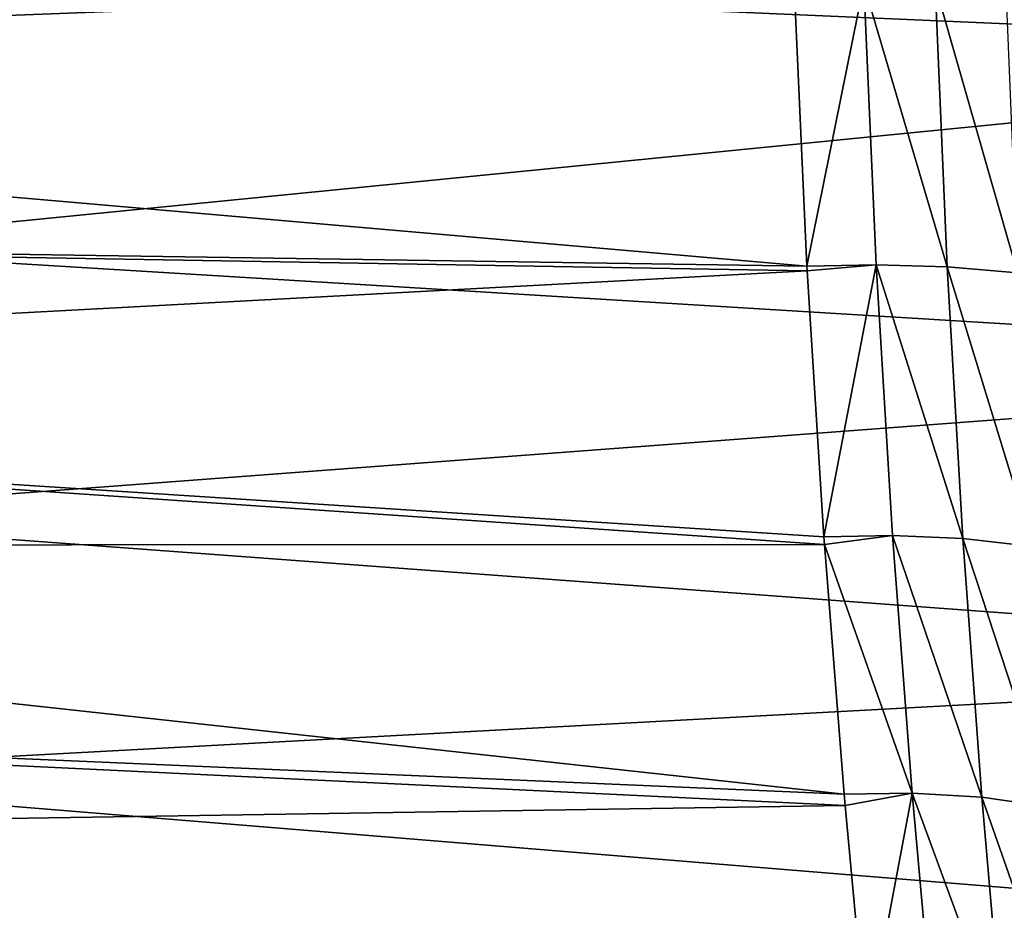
# Model space of a CAD drawing. Header units: metres. Extents: x -82 to 67, y -109 to 109.
# Tile 130 of 216: x 51 to 59, y -14 to -7. Entities that reach past the tile are written whole.
import ezdxf

# ---------------------------------------------------------------- set-up
doc = ezdxf.new("R2010")
doc.units = ezdxf.units.M
doc.layers.add('solid_21_382_010_XXX', color=7, linetype='CONTINUOUS')

msp = doc.modelspace()

# ---------------------------------------------------------------- linework, layer by layer
at = {"layer": 'solid_21_382_010_XXX'}
for points in [[(48.862144, -6.227585, -25.045607), (64.778412, -6.920413, -25.2048), (64.778099, -4.247853, -24.715063)], [(57.219879, -6.347154, -69.030647), (38.707233, -7.061854, -68.861938), (38.707233, -5.6991, -69.162544)], [(48.862144, -6.227585, -25.045607), (48.577698, -8.527622, -25.664892), (64.778412, -6.920413, -25.2048)], [(57.219879, -6.347154, -69.030647), (57.326164, -8.681365, -68.386314), (38.707233, -7.061854, -68.861938)], [(57.797039, -6.338974, -69.075325), (57.326164, -8.681365, -68.386314), (57.219879, -6.347154, -69.030647)], [(57.797039, -6.338974, -69.075325), (57.899807, -8.670802, -68.43354), (57.326164, -8.681365, -68.386314)], [(57.797039, -6.338974, -69.075325), (58.489273, -8.688205, -68.566658), (57.899807, -8.670802, -68.43354)], [(57.797039, -6.338974, -69.075325), (58.390091, -6.349831, -69.209373), (58.489273, -8.688205, -68.566658)], [(58.390091, -6.349831, -69.209373), (59.073586, -8.736867, -68.792397), (58.489273, -8.688205, -68.566658)], [(58.390091, -6.349831, -69.209373), (58.977676, -6.381995, -69.439987), (59.073586, -8.736867, -68.792397)], [(48.577698, -8.527622, -25.664892), (64.779259, -9.514529, -26.01314), (64.778412, -6.920413, -25.2048)], [(57.326164, -8.681365, -68.386314), (38.707233, -8.403352, -68.477417), (38.707233, -7.061854, -68.861938)], [(57.328243, -8.719522, -68.373497), (38.707233, -9.718431, -68.010483), (38.707233, -8.403352, -68.477417)], [(57.326164, -8.681365, -68.386314), (57.328243, -8.719522, -68.373497), (38.707233, -8.403352, -68.477417)], [(48.577698, -8.527622, -25.664892), (48.180302, -10.763596, -26.530279), (64.779259, -9.514529, -26.01314)], [(57.328243, -8.719522, -68.373497), (57.467018, -10.930056, -67.49614), (38.707233, -9.718431, -68.010483)], [(57.899807, -8.670802, -68.43354), (57.328243, -8.719522, -68.373497), (57.326164, -8.681365, -68.386314)], [(57.899807, -8.670802, -68.43354), (57.467018, -10.930056, -67.49614), (57.328243, -8.719522, -68.373497)], [(57.899807, -8.670802, -68.43354), (58.036118, -10.91895, -67.54615), (57.467018, -10.930056, -67.49614)], [(57.899807, -8.670802, -68.43354), (58.620926, -10.944055, -67.677414), (58.036118, -10.91895, -67.54615)], [(57.899807, -8.670802, -68.43354), (58.489273, -8.688205, -68.566658), (58.620926, -10.944055, -67.677414)], [(58.489273, -8.688205, -68.566658), (59.200985, -11.009597, -67.896065), (58.620926, -10.944055, -67.677414)], [(58.489273, -8.688205, -68.566658), (59.073586, -8.736867, -68.792397), (59.200985, -11.009597, -67.896065)], [(48.180302, -10.763596, -26.530279), (64.780525, -11.992254, -27.128265), (64.779259, -9.514529, -26.01314)], [(57.471489, -10.992901, -67.467148), (38.707233, -11.002034, -67.462914), (38.707233, -9.718431, -68.010483)], [(57.467018, -10.930056, -67.49614), (57.471489, -10.992901, -67.467148), (38.707233, -9.718431, -68.010483)], [(48.180302, -10.763596, -26.530279), (47.668026, -12.916692, -27.641504), (64.780525, -11.992254, -27.128265)], [(58.036118, -10.91895, -67.54615), (57.471489, -10.992901, -67.467148), (57.467018, -10.930056, -67.49614)], [(58.036118, -10.91895, -67.54615), (58.198055, -13.057652, -66.423805), (57.471489, -10.992901, -67.467148)], [(58.036118, -10.91895, -67.54615), (58.77668, -13.091543, -66.551559), (58.198055, -13.057652, -66.423805)], [(58.036118, -10.91895, -67.54615), (58.620926, -10.944055, -67.677414), (58.77668, -13.091543, -66.551559)], [(58.620926, -10.944055, -67.677414), (59.351101, -13.173993, -66.760155), (58.77668, -13.091543, -66.551559)], [(58.620926, -10.944055, -67.677414), (59.200985, -11.009597, -67.896065), (59.351101, -13.173993, -66.760155)], [(57.471489, -10.992901, -67.467148), (57.635014, -13.067455, -66.371391), (38.707233, -11.002034, -67.462914)], [(57.635014, -13.067455, -66.371391), (38.707233, -12.249223, -66.836823), (38.707233, -11.002034, -67.462914)], [(58.198055, -13.057652, -66.423805), (57.635014, -13.067455, -66.371391), (57.471489, -10.992901, -67.467148)], [(47.668026, -12.916692, -27.641504), (64.782211, -14.317438, -28.533882), (64.780525, -11.992254, -27.128265)], [(57.643017, -13.159998, -66.315857), (38.707233, -13.455199, -66.134621), (38.707233, -12.249223, -66.836823)], [(57.635014, -13.067455, -66.371391), (57.643017, -13.159998, -66.315857), (38.707233, -12.249223, -66.836823)], [(47.668026, -12.916692, -27.641504), (47.044792, -14.962444, -28.996099), (64.782211, -14.317438, -28.533882)], [(58.198055, -13.057652, -66.423805), (57.643017, -13.159998, -66.315857), (57.635014, -13.067455, -66.371391)], [(58.198055, -13.057652, -66.423805), (57.821255, -15.069438, -65.025925), (57.643017, -13.159998, -66.315857)], [(58.198055, -13.057652, -66.423805), (58.378204, -15.062695, -65.080017), (57.821255, -15.069438, -65.025925)], [(58.198055, -13.057652, -66.423805), (58.950737, -15.106433, -65.202812), (58.378204, -15.062695, -65.080017)], [(58.198055, -13.057652, -66.423805), (58.77668, -13.091543, -66.551559), (58.950737, -15.106433, -65.202812)], [(58.77668, -13.091543, -66.551559), (59.519581, -15.205932, -65.3992), (58.950737, -15.106433, -65.202812)], [(58.77668, -13.091543, -66.551559), (59.351101, -13.173993, -66.760155), (59.519581, -15.205932, -65.3992)], [(57.643017, -13.159998, -66.315857), (57.821255, -15.069438, -65.025925), (38.707233, -13.455199, -66.134621)], [(57.821255, -15.069438, -65.025925), (38.707233, -14.615325, -65.359009), (38.707233, -13.455199, -66.134621)]]:
    msp.add_3dface(points, dxfattribs=at)

doc.saveas('drawing.dxf')
